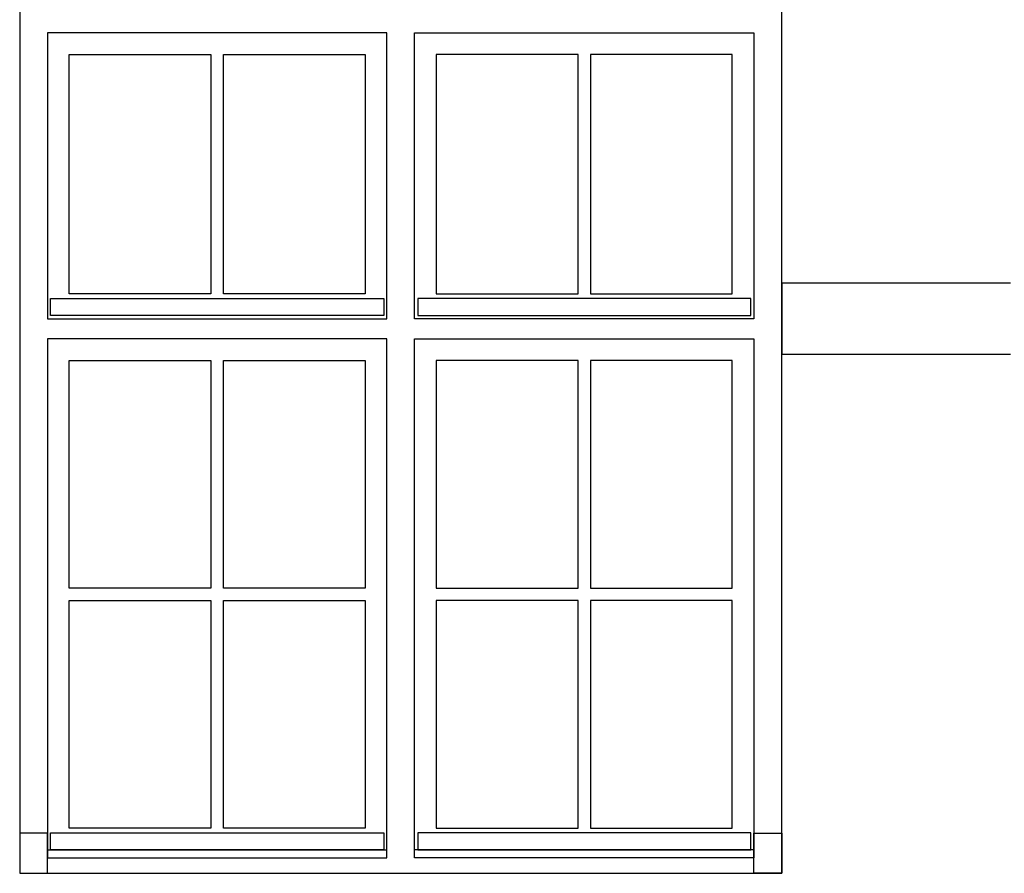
# Model space of a CAD drawing. Extents: x 0 to 286551, y -50 to 581131.
# Tile 32 of 207: x 103283 to 106468, y 556727 to 559490. Entities that reach past the tile are written whole.
import ezdxf

# ---------------------------------------------------------------- set-up
doc = ezdxf.new("R2010")
doc.units = 0
doc.header["$MEASUREMENT"] = 0
for name, color, linetype in [('0.13', 5, 'CONTINUOUS'), ('0.18', 1, 'CONTINUOUS'), ('0.25', 2, 'CONTINUOUS')]:
    doc.layers.add(name, color=color, linetype=linetype)

msp = doc.modelspace()

# ---------------------------------------------------------------- linework, layer by layer
at = {"layer": '0.13'}
msp.add_lwpolyline([(106488.4, 558637.2), (105748.4, 558637.2), (105748.4, 558407.2), (106488.4, 558407.2)], dxfattribs=at)
for points in [[(103383.4, 558587.2), (104460.9, 558587.2), (104460.9, 558532.2), (103383.4, 558532.2)], [(105648.4, 558587.2), (104570.9, 558587.2), (104570.9, 558532.2), (105648.4, 558532.2)], [(103373.4, 556857.2), (103283.4, 556857.2), (103283.4, 556727.2), (103373.4, 556727.2)], [(103383.4, 556858.2), (104460.9, 556858.2), (104460.9, 556803.2), (103383.4, 556803.2)], [(105648.4, 556858.2), (104570.9, 556858.2), (104570.9, 556803.2), (105648.4, 556803.2)], [(105658.4, 556857.2), (105748.4, 556857.2), (105748.4, 556727.2), (105658.4, 556727.2)]]:
    msp.add_lwpolyline(points, close=True, dxfattribs=at)
at = {"layer": '0.18'}
for points in [[(103373.4, 558521.2), (104470.9, 558521.2), (104470.9, 559447.2), (103373.4, 559447.2)], [(105658.4, 558521.2), (104560.9, 558521.2), (104560.9, 559447.2), (105658.4, 559447.2)], [(103443.4, 559377.2), (103902.2, 559377.2), (103902.2, 558602.2), (103443.4, 558602.2)], [(103942.2, 559377.2), (104400.9, 559377.2), (104400.9, 558602.2), (103942.2, 558602.2)], [(105089.7, 559377.2), (104630.9, 559377.2), (104630.9, 558602.2), (105089.7, 558602.2)], [(105588.4, 559377.2), (105129.7, 559377.2), (105129.7, 558602.2), (105588.4, 558602.2)], [(104470.9, 558457.2), (103373.4, 558457.2), (103373.4, 556777.2), (104470.9, 556777.2)], [(103373.4, 556803.2), (104470.9, 556803.2), (104470.9, 558457.2), (103373.4, 558457.2)], [(104560.9, 558457.2), (105658.4, 558457.2), (105658.4, 556777.2), (104560.9, 556777.2)], [(105658.4, 556803.2), (104560.9, 556803.2), (104560.9, 558457.2), (105658.4, 558457.2)], [(103443.4, 558387.2), (103902.2, 558387.2), (103902.2, 557650.2), (103443.4, 557650.2)], [(103942.2, 558387.2), (104400.9, 558387.2), (104400.9, 557650.2), (103942.2, 557650.2)], [(105089.7, 558387.2), (104630.9, 558387.2), (104630.9, 557650.2), (105089.7, 557650.2)], [(105588.4, 558387.2), (105129.7, 558387.2), (105129.7, 557650.2), (105588.4, 557650.2)], [(103443.4, 557610.2), (103902.2, 557610.2), (103902.2, 556873.2), (103443.4, 556873.2)], [(103942.2, 557610.2), (104400.9, 557610.2), (104400.9, 556873.2), (103942.2, 556873.2)], [(105089.7, 557610.2), (104630.9, 557610.2), (104630.9, 556873.2), (105089.7, 556873.2)], [(105588.4, 557610.2), (105129.7, 557610.2), (105129.7, 556873.2), (105588.4, 556873.2)]]:
    msp.add_lwpolyline(points, close=True, dxfattribs=at)
at = {"layer": '0.25'}
msp.add_lwpolyline([(103283.4, 556727.2), (105748.4, 556727.2), (105748.4, 559537.2), (103283.4, 559537.2)], close=True, dxfattribs=at)

doc.saveas('drawing.dxf')
